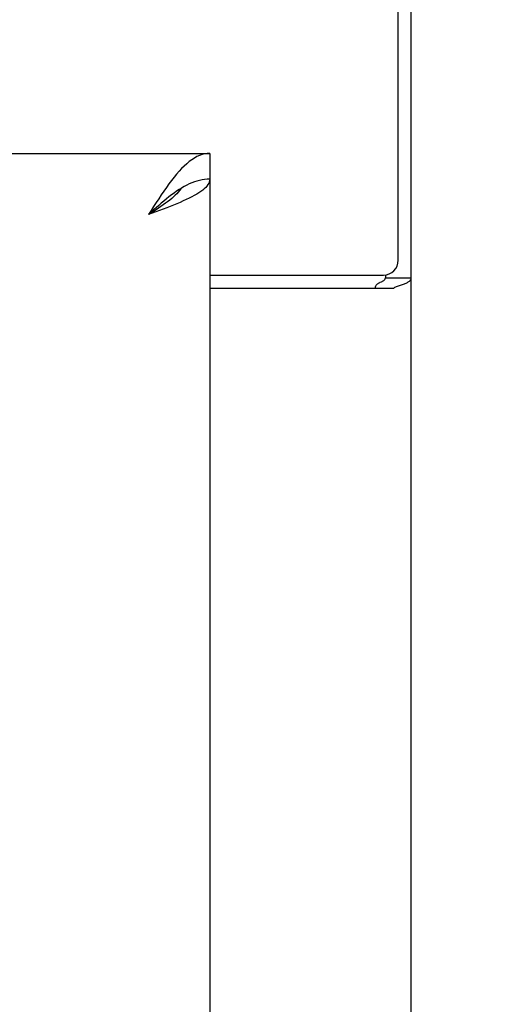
# Model space of a CAD drawing. Header units: inches. Extents: x 0 to 187, y 0 to 121.
# Tile 37 of 44: x 83.92 to 85.82, y 75.47 to 79.44. Entities that reach past the tile are written whole.
import ezdxf

# ---------------------------------------------------------------- set-up
doc = ezdxf.new("R2010")
doc.units = ezdxf.units.IN
doc.header["$LTSCALE"] = 10.270299
doc.header["$MEASUREMENT"] = 0
doc.layers.get('0').update_dxf_attribs({"linetype": 'CONTINUOUS'})
doc.layers.add('DIMENSIONS', color=7, linetype='CONTINUOUS')
doc.styles.get("Standard").update_dxf_attribs({"font": 'txt', "width": 0.8})
doc.dimstyles.new('DIMSTYLE_2', dxfattribs={"dimtxt": 0.933664, "dimasz": 1.098428, "dimexe": 0.09, "dimexo": 0.07, "dimgap": 0.0425, "dimtad": 0, "dimtih": 1, "dimtoh": 1, "dimzin": 4, "dimdsep": 46, "dimtxsty": 'Standard', "dimblk": '_FILLED', "dimblk1": '_FILLED', "dimblk2": '_FILLED', "dimcen": 0.09, "dimadec": 0, "dimazin": 0, "dimtfac": 1, "dimtofl": 0, "dimtmove": 0, "dimatfit": 3, "dimldrblk": '_FILLED', "dimfxl": 0, "dimtolj": 1, "dimtzin": 4, "dimarcsym": 0})

# ---------------------------------------------------------------- blocks, each defined once
blk = doc.blocks.new('_FILLED')
at = {"color": 0, "linetype": 'ByBlock'}
blk.add_solid([(0, 0), (-1, 0.2), (-1, -0.2)], dxfattribs=at)
blk = doc.blocks.new('*D13')
at = {"layer": 'DIMENSIONS', "color": 2, "linetype": 'Continuous'}
for p, q in [((81.059, 61.5785), (78.8622, 61.5785)), ((84.684, 61.5785), (87.0155, 61.5785))]:
    blk.add_line(p, q, dxfattribs=at)
at = {"layer": 'DIMENSIONS', "color": 2, "linetype": 'Continuous', "xscale": 1.0984277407, "yscale": 1.0984277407, "zscale": 1.0984277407}
blk.add_blockref('_FILLED', (81.059, 61.5785), dxfattribs=at)
at = {"layer": 'DIMENSIONS', "color": 2, "linetype": 'Continuous', "xscale": 1.0984277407, "yscale": 1.0984277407, "zscale": 1.0984277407, "rotation": 180}
blk.add_blockref('_FILLED', (84.684, 61.5785), dxfattribs=at)
at = {"layer": 'DIMENSIONS', "color": 2, "linetype": 'Continuous', "insert": (87.4823, 62.0454), "char_height": 0.93366, "width": 2.987723, "attachment_point": 1, "line_spacing_factor": 0.9}
blk.add_mtext('3.63', dxfattribs=at)

msp = doc.modelspace()

# ---------------------------------------------------------------- linework, layer by layer
at = {"color": 3, "linetype": 'Continuous'}
for p, q in [((85.4445, 78.4717), (85.4445, 81.6522)), ((85.4965, 9.7562), (85.4965, 81.5482)), ((55.7465, 78.9022), (84.684, 78.9022)), ((84.684, 78.7982), (84.684, 16.5062)), ((84.684, 78.4117), (85.3845, 78.4117)), ((84.684, 78.3597), (85.4267, 78.3597))]:
    msp.add_line(p, q, dxfattribs=at)
at = {"color": 7, "linetype": 'Continuous'}
for p, q in [((84.684, 78.9022), (84.684, 78.7982)), ((84.5813, 78.7688), (84.5711, 78.7628)), ((85.3925, 78.4123), (85.3925, 78.4004)), ((85.3925, 78.4004), (85.4965, 78.4004))]:
    msp.add_line(p, q, dxfattribs=at)
at = {"color": 3, "linetype": 'Continuous'}
for points in [[(84.684, 78.9022), (84.6738, 78.9017), (84.6635, 78.9001), (84.6532, 78.8975), (84.643, 78.8938), (84.6327, 78.8891), (84.6224, 78.8834), (84.6121, 78.8768), (84.6019, 78.8692), (84.5916, 78.8607), (84.5813, 78.8513), (84.5711, 78.841), (84.5608, 78.83), (84.5505, 78.8182), (84.5402, 78.8058)], [(84.5402, 78.8058), (84.53, 78.7927), (84.5197, 78.779), (84.5094, 78.7647), (84.4992, 78.75), (84.4889, 78.7349), (84.4786, 78.7195), (84.4683, 78.7038), (84.4581, 78.6879), (84.4478, 78.6718), (84.4375, 78.6557)], [(84.684, 78.7982), (84.6836, 78.7927), (84.6822, 78.7872), (84.68, 78.7818), (84.6769, 78.7763), (84.6729, 78.7708), (84.668, 78.7653), (84.6623, 78.7598), (84.6558, 78.7544), (84.6485, 78.7489), (84.6404, 78.7434), (84.6316, 78.7379), (84.622, 78.7324), (84.6118, 78.727), (84.601, 78.7215), (84.5896, 78.716)], [(84.5896, 78.716), (84.5776, 78.7105), (84.5651, 78.705), (84.5521, 78.6996), (84.5387, 78.6941), (84.5249, 78.6886), (84.5109, 78.6831), (84.4965, 78.6776), (84.482, 78.6722), (84.4672, 78.6667), (84.4524, 78.6612), (84.4375, 78.6557)], [(85.461, 78.3744), (85.465, 78.3757), (85.4689, 78.3771), (85.4725, 78.3784), (85.4759, 78.3798), (85.479, 78.3811), (85.4819, 78.3825), (85.4848, 78.3841), (85.4874, 78.3858), (85.4896, 78.3875), (85.4915, 78.3892), (85.493, 78.3909), (85.4943, 78.3927), (85.4953, 78.3945), (85.496, 78.3964), (85.4964, 78.3984), (85.4965, 78.4004)], [(85.4267, 78.3597), (85.4287, 78.3613), (85.4312, 78.3628), (85.434, 78.3644), (85.4373, 78.3659), (85.4408, 78.3674), (85.4447, 78.3688), (85.4487, 78.3703), (85.4529, 78.3717), (85.461, 78.3744)]]:
    msp.add_lwpolyline(points, dxfattribs=at)
at = {"color": 7, "linetype": 'Continuous'}
for points in [[(84.684, 78.7982), (84.6738, 78.7979), (84.6635, 78.797), (84.6532, 78.7955), (84.643, 78.7934), (84.6327, 78.7906), (84.6224, 78.7874), (84.6121, 78.7835), (84.6019, 78.7791), (84.5916, 78.7742), (84.5813, 78.7688)], [(84.5711, 78.7628), (84.5608, 78.7565), (84.5505, 78.7497), (84.5402, 78.7425), (84.53, 78.7349), (84.5197, 78.727), (84.5094, 78.7187), (84.4992, 78.7102), (84.4889, 78.7015), (84.4786, 78.6926), (84.4683, 78.6835), (84.4581, 78.6743), (84.4478, 78.665), (84.4375, 78.6557)], [(84.5682, 78.7611), (84.5672, 78.7593), (84.5626, 78.7529), (84.5574, 78.7464), (84.5516, 78.7399), (84.5452, 78.7334), (84.5383, 78.727), (84.5309, 78.7205), (84.5229, 78.714), (84.5146, 78.7075), (84.5058, 78.701), (84.4967, 78.6946), (84.4873, 78.6881), (84.4777, 78.6816), (84.4678, 78.6751), (84.4578, 78.6687), (84.4477, 78.6622), (84.4375, 78.6557)], [(85.3522, 78.3597), (85.3522, 78.3617), (85.3524, 78.3637), (85.3528, 78.3655), (85.3534, 78.3672), (85.3542, 78.3689), (85.3552, 78.3705), (85.3564, 78.3721), (85.3578, 78.3736), (85.3595, 78.3752), (85.3613, 78.3767), (85.3632, 78.378), (85.3652, 78.3792), (85.3674, 78.3805), (85.3696, 78.3817), (85.372, 78.3829)], [(85.372, 78.3829), (85.3767, 78.3852), (85.3791, 78.3864), (85.3814, 78.3877), (85.3837, 78.3889), (85.3858, 78.3903), (85.3877, 78.3917), (85.3893, 78.3932), (85.3905, 78.3946), (85.3915, 78.3961), (85.3921, 78.3976), (85.3924, 78.399), (85.3925, 78.4004)]]:
    msp.add_lwpolyline(points, dxfattribs=at)
at = {"color": 3, "linetype": 'Continuous'}
msp.add_arc((85.3845, 78.4717), 0.06, 270, 360, dxfattribs=at)

# ---------------------------------------------------------------- dimensions: what is measured, and where the dimension line sits
at = {"layer": 'DIMENSIONS', "color": 2, "linetype": 'Continuous'}
dim = msp.add_linear_dim(base=(84.684037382, 61.5785331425), p1=(81.059037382, 77.7772084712), p2=(84.684037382, 78.7782084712), dimstyle='DIMSTYLE_2', dxfattribs=at)
dim.commit()
dim.dimension.update_dxf_attribs({"geometry": '*D13', "text_midpoint": (88.9762022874, 61.5785331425), "dimtype": 160})

doc.saveas('drawing.dxf')
